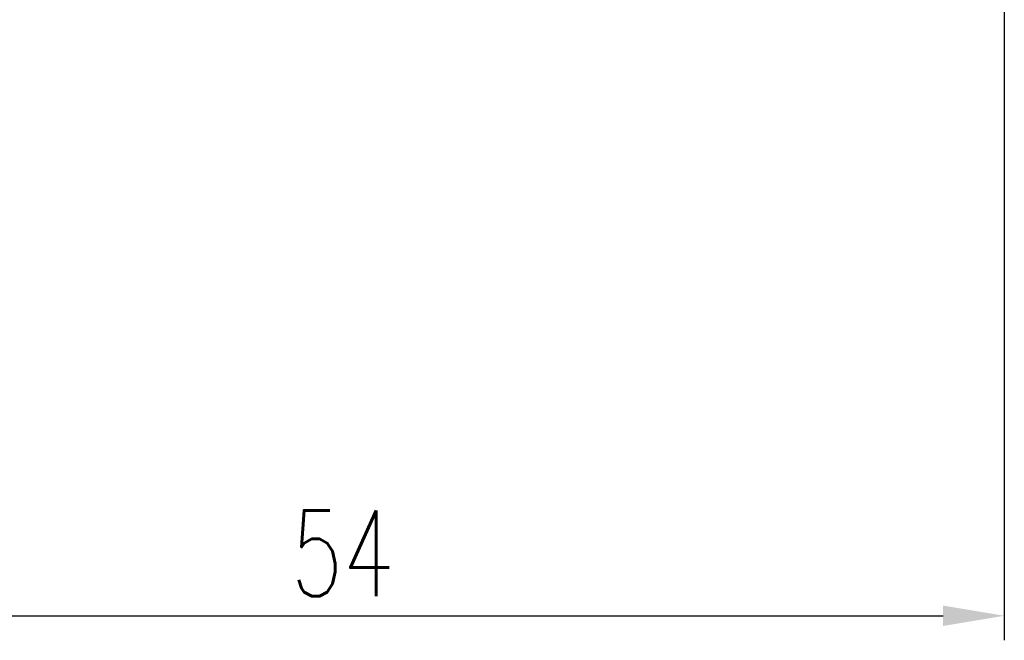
# Model space of a CAD drawing. Extents: x 30 to 228, y 66 to 165.
# Tile 3 of 54: x 175 to 216, y 66 to 91. Entities that reach past the tile are written whole.
import ezdxf

# ---------------------------------------------------------------- set-up
doc = ezdxf.new("R2010")
doc.units = 0
doc.header["$LTSCALE"] = 3
doc.header["$MEASUREMENT"] = 0
doc.header["$PDMODE"] = 1
doc.layers.get('DEFPOINTS').update_dxf_attribs({"linetype": 'CONTINUOUS'})
doc.layers.add('DIM', color=4, linetype='CONTINUOUS')
doc.styles.add('DIM-7', font='SIMPLEX.shx', dxfattribs={"width": 0.7, "bigfont": 'chineset.shx'})
doc.dimstyles.new('CNS', dxfattribs={"dimtxt": 3.5, "dimasz": 2.5, "dimexe": 1, "dimexo": 1.5, "dimgap": 0.09, "dimtad": 0, "dimdsep": 46, "dimtxsty": 'DIM-7', "dimcen": 0.09, "dimclrd": 1, "dimclre": 1, "dimclrt": 4, "dimadec": 0, "dimazin": 0, "dimtfac": 1, "dimtix": 1, "dimtmove": 2, "dimatfit": 3, "dimfxl": 1, "dimtvp": 0.971429, "dimtolj": 1, "dimarcsym": 0})

# ---------------------------------------------------------------- blocks, each defined once
blk = doc.blocks.new('*D19')
at = {"layer": 'DEFPOINTS', "color": 0, "transparency": 16777216}
for p in [(215.623, 93.578), (161.623, 82.578), (215.623, 67.099)]:
    blk.add_point(p, dxfattribs=at)
at = {"layer": 'DIM', "color": 0, "lineweight": -2, "transparency": 16777216}
for p, q in [((215.623, 92.078), (215.623, 66.099)), ((161.623, 81.078), (161.623, 66.099)), ((164.123, 67.099), (213.123, 67.099))]:
    blk.add_line(p, q, dxfattribs=at)
at = {"layer": 'DIM', "color": 0, "transparency": 16777216}
for points in [[(164.123, 67.516), (164.123, 66.683), (161.623, 67.099)], [(213.123, 67.516), (213.123, 66.683), (215.623, 67.099)]]:
    blk.add_solid(points, dxfattribs=at)
at = {"layer": 'DIM', "color": 0, "transparency": 16777216, "insert": (188.623, 69.649), "char_height": 3.5, "attachment_point": 5, "style": 'DIM-7'}
blk.add_mtext('\\A1;54', dxfattribs=at)

msp = doc.modelspace()

# ---------------------------------------------------------------- dimensions: what is measured, and where the dimension line sits
at = {"layer": 'DIM', "color": 0}
dim = msp.add_linear_dim(base=(215.623, 67.099), p1=(161.623, 82.578), p2=(215.623, 93.578), dimstyle='CNS', override={"dimgap": 0.8, "dimtad": 1, "dimclrd": 0, "dimclre": 0, "dimclrt": 0, "dimadec": 1, "dimazin": 2, "dimtp": -0.03, "dimtm": 0.035, "dimtfac": 0.6, "dimtmove": 0}, dxfattribs=at)
dim.commit()
dim.dimension.update_dxf_attribs({"geometry": '*D19', "text_midpoint": (188.623, 69.649)})

doc.saveas('drawing.dxf')
